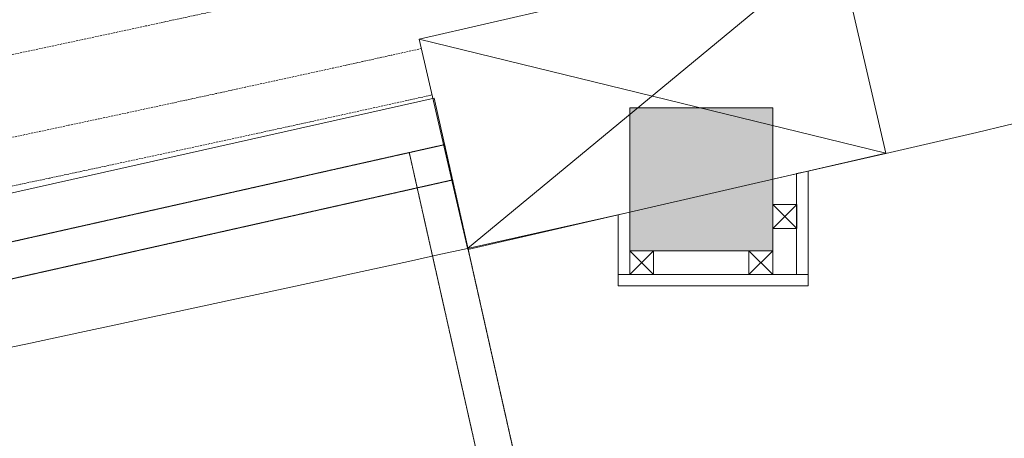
# Model space of a CAD drawing. Header units: metres. Extents: x 362935 to 596424, y 80601 to 172483.
# Tile 154 of 174: x 382831 to 383863, y 143375 to 143814. Entities that reach past the tile are written whole.
import ezdxf

# ---------------------------------------------------------------- set-up
doc = ezdxf.new("R2010")
doc.units = ezdxf.units.M
doc.linetypes.add('( Hidden )', pattern=[0.375, 0.25, -0.125])
doc.linetypes.add('DASHED2', pattern=[9.525, 6.35, -3.175])
doc.layers.get('0').update_dxf_attribs({"color": 8, "lineweight": 5})
for name, color, linetype, lineweight in [('A1-WODDEN BATTEN', 8, 'Continuous', 5), ('CT_BULKHEAD', 8, '( Hidden )', 5), ('CT_PILASTER', 8, 'Continuous', 5), ('FALSE CEILING', 8, 'Continuous', 5), ('FURNITURE', 8, 'Continuous', 5), ('PARTITION', 8, 'Continuous', 5), ('WALL 200', 8, 'Continuous', 5)]:
    doc.layers.add(name, color=color, linetype=linetype, lineweight=lineweight)

# ---------------------------------------------------------------- blocks, each defined once
blk = doc.blocks.new('FTV1-W2')
at = {"color": 0}
blk.add_lwpolyline([(0, -450), (0, 0), (2400, 0), (2400, -450)], close=True, dxfattribs=at)
at = {"layer": 'FURNITURE', "linetype": 'DASHED2', "ltscale": 0.06}
for points in [[(38, -50), (2362, -50)], [(2400, -88), (0, -88)]]:
    blk.add_lwpolyline(points, dxfattribs=at)
blk.add_lwpolyline([(2400, -450), (2362, -450), (2362, -50), (2400, -50)], close=True, dxfattribs=at)

msp = doc.modelspace()

# ---------------------------------------------------------------- hatches: boundary and pattern name
at = {"layer": 'WALL 200'}
h = msp.add_hatch(color=256, dxfattribs=at)
h.dxf.hatch_style = 2
h.paths.add_polyline_path([(383620.6, 143721.5), (383470.6, 143721.5), (383470.6, 143571.5), (383620.6, 143571.5)])

# ---------------------------------------------------------------- linework, layer by layer
at = {"layer": 'A1-WODDEN BATTEN', "color": 8, "linetype": 'DASHED2', "ltscale": 0.3}
for radius, end in [(48676.6, 282.51605), (48726.6, 282.51654)]:
    msp.add_arc((372703, 191303.6), radius, 277.76838, end, dxfattribs=at)
at = {"layer": 'CT_BULKHEAD', "linetype": 'DASHED2', "ltscale": 0.3}
msp.add_arc((372703, 191303.6), 48591.6, 277.76838, 287.96425, dxfattribs=at)
at = {"layer": 'CT_PILASTER'}
msp.add_lwpolyline([(383739.1, 143673.8), (383300.6, 143572.7), (383249.6, 143793.7), (383688.1, 143894.8)], close=True, dxfattribs=at)
for points in [[(383300.3, 143574), (383688.1, 143894.8)], [(383249.6, 143793.7), (383739.1, 143673.8)]]:
    msp.add_lwpolyline(points, dxfattribs=at)
at = {"layer": 'FALSE CEILING', "color": 18, "true_color": 0x000000}
msp.add_lwpolyline([(382598.6, 141535.1), (382598.6, 139821.3), (379171.5, 139821.3), (379171.9, 142837.8), (379319.3, 142861.8, 0.020729), (383300.3, 143574), (383470.6, 143611.9), (383470.6, 143571.5), (383620.6, 143571.5), (383620.6, 143646.5), (383739.1, 143673.5, 0.021462), (387773.6, 144792.8), (388428.2, 144982.7), (388085.1, 140635.5), (383764.1, 139665.4), (383764.1, 138928.8), (382698.6, 138928.8), (382698.6, 141455.1), (383470.6, 141625.2), (383470.6, 140712), (383620.6, 140712), (383620.6, 141764.8)], format="xyb", close=True, dxfattribs=at)
at = {"layer": 'PARTITION'}
for p, q in [((383620.8, 143595), (383645.8, 143620)), ((383620.8, 143620), (383645.8, 143595)), ((383495.6, 143546.5), (383470.6, 143571.5)), ((383470.6, 143546.5), (383495.6, 143571.5)), ((383595.6, 143546.5), (383620.6, 143571.5)), ((383595.6, 143571.5), (383620.6, 143546.5))]:
    msp.add_line(p, q, dxfattribs=at)
for points in [[(383645.6, 143546.5), (383657.6, 143546.5), (383657.6, 143655), (383645.6, 143652.6)], [(383458.6, 143609.1), (383470.6, 143611.9), (383470.6, 143546.5), (383458.6, 143546.5)], [(383458.6, 143546.5), (383657.6, 143546.5), (383657.6, 143534.5), (383458.6, 143534.5)]]:
    msp.add_lwpolyline(points, close=True, dxfattribs=at)
for points in [[(383620.8, 143620), (383645.8, 143620), (383645.8, 143595), (383620.8, 143595), (383620.8, 143620)], [(383470.6, 143571.5), (383495.6, 143571.5), (383495.6, 143546.5), (383470.6, 143546.5), (383470.6, 143571.5)], [(383595.6, 143571.5), (383620.6, 143571.5), (383620.6, 143546.5), (383595.6, 143546.5), (383595.6, 143571.5)]]:
    msp.add_lwpolyline(points, dxfattribs=at)
at = {"layer": 'WALL 200'}
msp.add_lwpolyline([(383470.6, 143571.5), (383470.6, 143721.5), (383620.6, 143721.5), (383620.6, 143571.5)], close=True, dxfattribs=at)

# ---------------------------------------------------------------- block references
at = {"layer": 'FURNITURE', "rotation": 12.66484600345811}
msp.add_blockref('FTV1-W2', (380923.8, 143205.5), dxfattribs=at)

doc.saveas('drawing.dxf')
